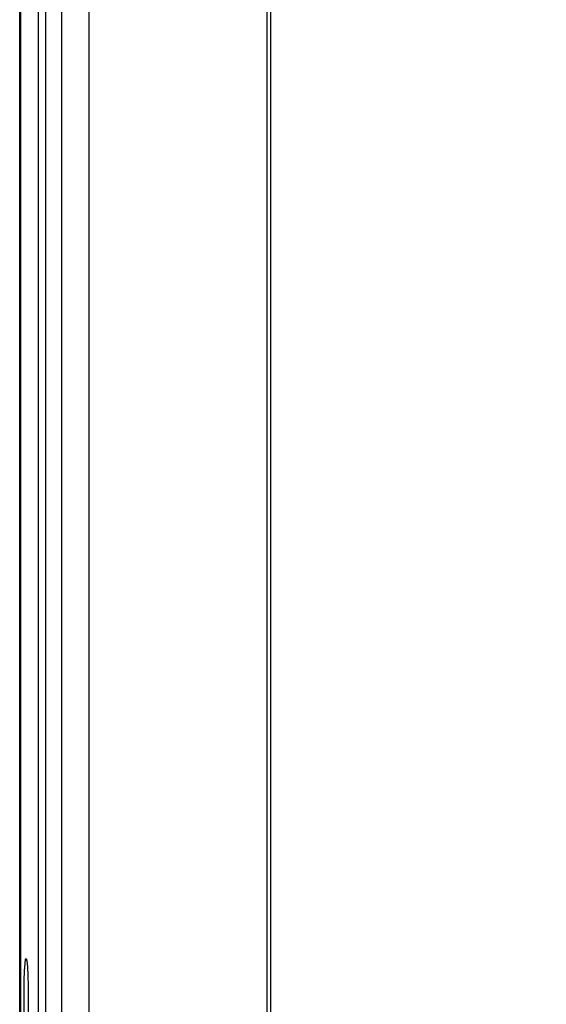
# Model space of a CAD drawing. Header units: inches. Extents: x 170 to 312, y 215 to 248.
# Tile 97 of 256: x 206.846 to 206.9317, y 222.2556 to 222.4157. Entities that reach past the tile are written whole.
import ezdxf

# ---------------------------------------------------------------- set-up
doc = ezdxf.new("R2010")
doc.units = ezdxf.units.IN
doc.header["$LTSCALE"] = 0.25
doc.header["$MEASUREMENT"] = 0
doc.layers.add('STANDARD MOTOR LH', color=7, linetype='Continuous')

msp = doc.modelspace()

# ---------------------------------------------------------------- linework, layer by layer
at = {"layer": 'STANDARD MOTOR LH'}
for p, q in [((206.8460443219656, 222.1794649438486), (206.8460443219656, 222.7039973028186)), ((206.8461500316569, 222.7038916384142), (206.8461500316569, 222.179570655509)), ((206.8490973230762, 222.179570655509), (206.8490973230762, 222.7038916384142)), ((206.8502727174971, 222.2105375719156), (206.8502727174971, 222.6729247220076)), ((206.8528211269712, 222.6703763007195), (206.8528211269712, 222.2130859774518)), ((206.8863197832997, 222.2165691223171), (206.8863197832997, 222.6668931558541)), ((206.8868398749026, 222.6663730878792), (206.8868398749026, 222.2171061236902))]:
    msp.add_line(p, q, dxfattribs=at)
at = {"layer": 'STANDARD MOTOR LH', "flags": 128}
msp.add_lwpolyline([(206.8474224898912, 222.256738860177), (206.8474077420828, 222.2548693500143), (206.8473648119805, 222.2531659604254), (206.8472975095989, 222.2517800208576), (206.8472118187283, 222.2508347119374), (206.8471153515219, 222.2504140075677), (206.8470166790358, 222.2505553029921), (206.8469245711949, 222.2512460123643), (206.8468472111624, 222.2524248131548), (206.8467914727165, 222.2539869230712), (206.8467623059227, 222.2557935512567), (206.8467623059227, 222.2576841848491), (206.8467914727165, 222.2594908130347), (206.8468472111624, 222.2610529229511), (206.8469245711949, 222.2622317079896), (206.8470166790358, 222.2629224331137), (206.8471153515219, 222.2630637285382), (206.8472118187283, 222.2626430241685), (206.8472975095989, 222.2616976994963), (206.8473648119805, 222.2603117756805), (206.8474077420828, 222.2586083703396), (206.8474224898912, 222.256738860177)], dxfattribs=at)
at = {"layer": 'STANDARD MOTOR LH'}
for points, knots in [([(207.1900026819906, 222.6703600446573), (207.1895905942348, 222.670394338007), (207.1887662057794, 222.6704629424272), (207.1877986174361, 222.6709384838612), (207.1871086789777, 222.6714795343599), (207.1866377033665, 222.6719977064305), (207.1862585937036, 222.6725820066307), (207.1859805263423, 222.673217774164), (207.1856511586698, 222.6745676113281), (207.1858231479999, 222.6766582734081), (207.1857687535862, 222.6789450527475), (207.1857760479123, 222.681231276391), (207.1857828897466, 222.6862559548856), (207.1856219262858, 222.6926734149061), (207.1859315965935, 222.6981448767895), (207.1857692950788, 222.7000259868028), (207.1857482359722, 222.7000674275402), (207.1857231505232, 222.7001049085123), (207.1856814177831, 222.7001427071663), (207.1855474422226, 222.7001934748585), (207.1850359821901, 222.7001316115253), (207.183047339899, 222.7002344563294), (207.1749997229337, 222.7000621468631), (207.1551809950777, 222.7002586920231), (207.1246173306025, 222.700140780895), (207.0757564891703, 222.7001874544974), (207.0268841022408, 222.7001670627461), (206.9780155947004, 222.700171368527), (206.9474726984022, 222.7001682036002), (206.9230376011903, 222.70017355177), (206.9077676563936, 222.7001601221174), (206.8970746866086, 222.7001842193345), (206.8917336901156, 222.7001504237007), (206.8890554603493, 222.7001981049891), (206.887822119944, 222.7001356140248), (206.8873163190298, 222.7001905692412), (206.8871919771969, 222.7001509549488), (206.8871558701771, 222.7001257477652), (206.887132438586, 222.7001032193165), (206.8871129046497, 222.7000775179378), (206.8870982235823, 222.7000497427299), (206.8870876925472, 222.700020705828), (206.887083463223, 222.6999958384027), (206.8870816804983, 222.6999783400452), (206.8870810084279, 222.6999607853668), (206.887081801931, 222.6999081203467), (206.887080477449, 222.6996975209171), (206.8870826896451, 222.6988550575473), (206.8870789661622, 222.6954853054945), (206.8870814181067, 222.6909922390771), (206.8870817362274, 222.6864991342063), (206.8870801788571, 222.6832899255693), (206.8870919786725, 222.6797414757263), (206.8870484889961, 222.6765249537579), (206.8870997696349, 222.6743520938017), (206.8869975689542, 222.6736920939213), (206.8868360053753, 222.6731319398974), (206.8866045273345, 222.6725964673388), (206.8862265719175, 222.6720083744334), (206.8855986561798, 222.6713155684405), (206.8846013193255, 222.6706383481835), (206.8827454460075, 222.6702260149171), (206.8804144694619, 222.6704041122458), (206.8767248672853, 222.6703342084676), (206.8702613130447, 222.6703877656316), (206.8638274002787, 222.6703109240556), (206.8589532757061, 222.6703879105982), (206.8577604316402, 222.6703433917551), (206.8574383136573, 222.6703707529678), (206.8573566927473, 222.670324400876), (206.8573162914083, 222.6702884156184), (206.8572929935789, 222.6702521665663), (206.8572800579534, 222.6702179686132), (206.8572738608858, 222.6701916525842), (206.8572677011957, 222.6701324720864), (206.8572768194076, 222.6699059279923), (206.8572616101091, 222.6690016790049), (206.8572870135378, 222.6653825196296), (206.8572441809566, 222.6509100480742), (206.8572816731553, 222.6260968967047), (206.8572683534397, 222.5930145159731), (206.8572727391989, 222.548904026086), (206.8572708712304, 222.5047937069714), (206.857271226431, 222.4496557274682), (206.8572711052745, 222.4055453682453), (206.8572711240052, 222.3614349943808), (206.8572711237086, 222.3283522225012), (206.8572711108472, 222.29526944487), (206.8572711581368, 222.2650335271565), (206.8572710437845, 222.2417348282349), (206.8572712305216, 222.2274185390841), (206.8572709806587, 222.2206060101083), (206.8572712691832, 222.2173166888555), (206.8572706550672, 222.2155053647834), (206.857272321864, 222.2142292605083), (206.8572704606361, 222.2135032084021), (206.8572713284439, 222.2133358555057), (206.8572707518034, 222.2133017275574), (206.8572732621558, 222.2132728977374), (206.8572806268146, 222.2132414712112), (206.8572937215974, 222.2132098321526), (206.8573115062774, 222.2131822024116), (206.8573324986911, 222.2131586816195), (206.8573649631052, 222.2131319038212), (206.8574144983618, 222.2131067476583), (206.8575615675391, 222.2130958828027), (206.8580938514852, 222.213113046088), (206.8602446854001, 222.2130839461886), (206.863924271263, 222.2131094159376), (206.8688346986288, 222.2131003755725), (206.8751437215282, 222.2131032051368), (206.8798165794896, 222.213102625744), (206.8828529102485, 222.213102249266)], [0, 0, 0, 0, 0.001413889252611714, 0.00282850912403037, 0.003628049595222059, 0.004427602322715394, 0.005227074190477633, 0.006016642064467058, 0.006806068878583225, 0.00998608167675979, 0.01313352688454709, 0.01470724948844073, 0.01785469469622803, 0.03044447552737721, 0.03673936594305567, 0.03681891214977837, 0.03685839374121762, 0.03689777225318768, 0.03697423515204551, 0.03704737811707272, 0.03738361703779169, 0.03869834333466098, 0.04395728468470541, 0.06499301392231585, 0.1070645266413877, 0.1491360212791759, 0.2332790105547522, 0.2753505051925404, 0.3174220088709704, 0.3384577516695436, 0.3594934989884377, 0.3700113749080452, 0.3752703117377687, 0.3778997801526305, 0.3792145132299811, 0.3795432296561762, 0.379618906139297, 0.3796564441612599, 0.379693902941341, 0.3797304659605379, 0.3797671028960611, 0.379801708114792, 0.3798363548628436, 0.3798536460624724, 0.3798622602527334, 0.3798968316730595, 0.3800349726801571, 0.3805875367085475, 0.3827978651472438, 0.3916392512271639, 0.3960599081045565, 0.3982702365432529, 0.4026908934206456, 0.4082767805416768, 0.4093563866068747, 0.4101619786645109, 0.4105637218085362, 0.4113623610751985, 0.4121609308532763, 0.4129595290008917, 0.4145733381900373, 0.4162144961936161, 0.4193997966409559, 0.4225766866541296, 0.428930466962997, 0.4416380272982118, 0.4448149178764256, 0.4456091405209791, 0.4458080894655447, 0.4458858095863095, 0.4459241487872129, 0.4459940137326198, 0.4460312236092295, 0.4460497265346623, 0.4460869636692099, 0.4462355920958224, 0.4468289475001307, 0.4492023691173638, 0.4586960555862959, 0.4966708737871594, 0.5346456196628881, 0.5726204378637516, 0.6485700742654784, 0.6865448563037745, 0.7624944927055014, 0.8004692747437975, 0.8384440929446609, 0.8764188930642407, 0.9143936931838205, 0.9425650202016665, 0.9566506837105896, 0.9636935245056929, 0.9660247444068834, 0.9679778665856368, 0.9699309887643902, 0.9704192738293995, 0.970477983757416, 0.9705073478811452, 0.9705367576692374, 0.9705774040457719, 0.9706180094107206, 0.9706540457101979, 0.9706900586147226, 0.9707260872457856, 0.9707987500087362, 0.9708765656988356, 0.9712287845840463, 0.9726376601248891, 0.9782731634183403, 0.9839086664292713, 0.9895441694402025, 0.9999999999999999, 0.9999999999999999, 0.9999999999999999, 0.9999999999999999]), ([(206.8828529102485, 222.213102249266), (206.883039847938, 222.2130948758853), (206.8836951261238, 222.213069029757), (206.8844499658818, 222.2128260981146), (206.8850616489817, 222.2124850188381), (206.8853512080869, 222.2122904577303), (206.8859011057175, 222.2118528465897), (206.8863591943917, 222.2112972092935), (206.8866849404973, 222.2106746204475), (206.8869607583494, 222.2100265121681), (206.8871768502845, 222.2085037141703), (206.8870497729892, 222.2061819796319), (206.8870993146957, 222.2024683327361), (206.8870679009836, 222.1959742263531), (206.8870829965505, 222.1894785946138), (206.887080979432, 222.1847229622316), (206.8870813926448, 222.1836609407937), (206.8870812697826, 222.183517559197), (206.8870814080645, 222.1834672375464), (206.8870910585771, 222.1834245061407), (206.8871128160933, 222.1833860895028), (206.8871377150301, 222.1833518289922), (206.8871790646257, 222.1833170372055), (206.8873013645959, 222.1832731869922), (206.8877526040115, 222.1833230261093), (206.8895063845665, 222.1832404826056), (206.8965917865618, 222.1833787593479), (206.9140546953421, 222.1832220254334), (206.9517426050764, 222.1833425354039), (206.9947806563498, 222.1832877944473), (207.0378339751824, 222.1832869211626), (207.0808713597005, 222.1833271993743), (207.1239890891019, 222.1830667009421), (207.1615166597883, 222.1836012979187), (207.1785070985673, 222.1829361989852), (207.1846086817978, 222.1833952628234), (207.1855143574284, 222.183233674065), (207.1856951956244, 222.183331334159), (207.1857265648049, 222.1833628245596), (207.1857516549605, 222.1833981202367), (207.1857685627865, 222.1834390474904), (207.1857730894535, 222.1834743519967), (207.1857748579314, 222.1834995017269), (207.1857733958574, 222.1835582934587), (207.1857758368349, 222.1837931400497), (207.1857717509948, 222.1847330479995), (207.1857789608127, 222.1884917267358), (207.1857699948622, 222.1935047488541), (207.1857803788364, 222.1992307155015), (207.1857530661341, 222.2033356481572), (207.1858324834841, 222.2068212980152), (207.1856744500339, 222.2091592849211), (207.1860434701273, 222.2104178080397), (207.1863544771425, 222.211049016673), (207.1866957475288, 222.2115264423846), (207.1872537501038, 222.2121305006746), (207.188135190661, 222.2127668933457), (207.1899829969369, 222.2132488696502), (207.1923291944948, 222.213053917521), (207.1960386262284, 222.2131307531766), (207.1992872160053, 222.2131000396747), (207.2034607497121, 222.2131037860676), (207.2076364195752, 222.2130945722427), (207.2118048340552, 222.2131199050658), (207.2143619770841, 222.2130905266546), (207.2150983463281, 222.2131165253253), (207.2154034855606, 222.213094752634), (207.2154787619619, 222.2131251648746), (207.2155140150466, 222.2131508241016), (207.2155368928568, 222.2131729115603), (207.2155609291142, 222.2132066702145), (207.2155752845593, 222.2132408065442), (207.2155828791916, 222.2132775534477), (207.2155868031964, 222.2133396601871), (207.215580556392, 222.2135764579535), (207.2155909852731, 222.2145239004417), (207.2155735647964, 222.218313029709), (207.2156029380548, 222.2334706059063), (207.215577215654, 222.2594542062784), (207.2155864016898, 222.2940994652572), (207.215583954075, 222.3287445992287), (207.2155847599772, 222.3749381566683), (207.2155844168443, 222.4211317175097), (207.2155844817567, 222.478873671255), (207.2155844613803, 222.5250672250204), (207.215584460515, 222.5654865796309), (207.2155844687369, 222.5943575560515), (207.2155844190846, 222.619535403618), (207.2155845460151, 222.6428666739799), (207.2155843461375, 222.6566133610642), (207.2155846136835, 222.6631548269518), (207.2155843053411, 222.6663070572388), (207.2155849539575, 222.6680338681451), (207.2155831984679, 222.6692452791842), (207.2155851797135, 222.6699417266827), (207.2155841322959, 222.6701115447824), (207.21558505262, 222.6701585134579), (207.2155820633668, 222.6701931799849), (207.2155729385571, 222.6702260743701), (207.2155598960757, 222.6702562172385), (207.2155417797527, 222.6702827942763), (207.2155205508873, 222.6703060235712), (207.2154876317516, 222.670332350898), (207.2153864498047, 222.6703775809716), (207.2149775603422, 222.6703319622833), (207.2134190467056, 222.6704070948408), (207.209500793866, 222.6703214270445), (207.2036630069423, 222.6703722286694), (207.1967572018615, 222.6703570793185), (207.1922541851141, 222.6703590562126), (207.1900026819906, 222.6703600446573)], [0, 0, 0, 0, 0.0006438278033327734, 0.002256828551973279, 0.002656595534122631, 0.00305635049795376, 0.003456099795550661, 0.005076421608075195, 0.005476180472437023, 0.005875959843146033, 0.007496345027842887, 0.01069239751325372, 0.01388774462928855, 0.02027845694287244, 0.03305986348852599, 0.03625521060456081, 0.03665463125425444, 0.03671744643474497, 0.0367488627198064, 0.03682804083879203, 0.03686422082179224, 0.03690040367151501, 0.03697364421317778, 0.03704605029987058, 0.03734123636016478, 0.03849940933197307, 0.04313209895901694, 0.06166285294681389, 0.09872436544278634, 0.1728473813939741, 0.2099088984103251, 0.2469704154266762, 0.3210934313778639, 0.3581549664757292, 0.3766856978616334, 0.3790020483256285, 0.379581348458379, 0.3796586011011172, 0.3796967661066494, 0.379733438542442, 0.3798073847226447, 0.3798460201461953, 0.3798556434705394, 0.3798941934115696, 0.3800482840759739, 0.3806647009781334, 0.3831303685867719, 0.3929930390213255, 0.3979243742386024, 0.4028557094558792, 0.4071090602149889, 0.4099861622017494, 0.4107907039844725, 0.4115951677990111, 0.4123996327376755, 0.4128008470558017, 0.414427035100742, 0.4160539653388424, 0.4192645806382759, 0.4224586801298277, 0.4288468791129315, 0.4304439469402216, 0.4368321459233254, 0.443220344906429, 0.4448174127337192, 0.44561592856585, 0.4457757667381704, 0.4458517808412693, 0.4458892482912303, 0.4459255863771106, 0.4459607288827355, 0.4460314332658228, 0.4460508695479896, 0.4460898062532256, 0.4462451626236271, 0.4468665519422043, 0.4493520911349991, 0.4592942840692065, 0.499063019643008, 0.5388317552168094, 0.5786004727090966, 0.6183692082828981, 0.697906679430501, 0.7376754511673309, 0.8172129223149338, 0.8569816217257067, 0.8768660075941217, 0.9166347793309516, 0.9436855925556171, 0.9572109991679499, 0.9639737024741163, 0.9662121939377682, 0.9680662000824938, 0.9699202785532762, 0.9703838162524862, 0.9704646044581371, 0.9705050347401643, 0.9705455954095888, 0.9705838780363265, 0.970622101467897, 0.9706581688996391, 0.9706941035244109, 0.9707301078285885, 0.9708027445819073, 0.9710683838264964, 0.9721009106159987, 0.9762311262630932, 0.9844915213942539, 0.9922457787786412, 0.9999999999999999, 0.9999999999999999, 0.9999999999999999, 0.9999999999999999])]:
    msp.add_open_spline(points, degree=3, knots=knots, dxfattribs=at)

doc.saveas('drawing.dxf')
